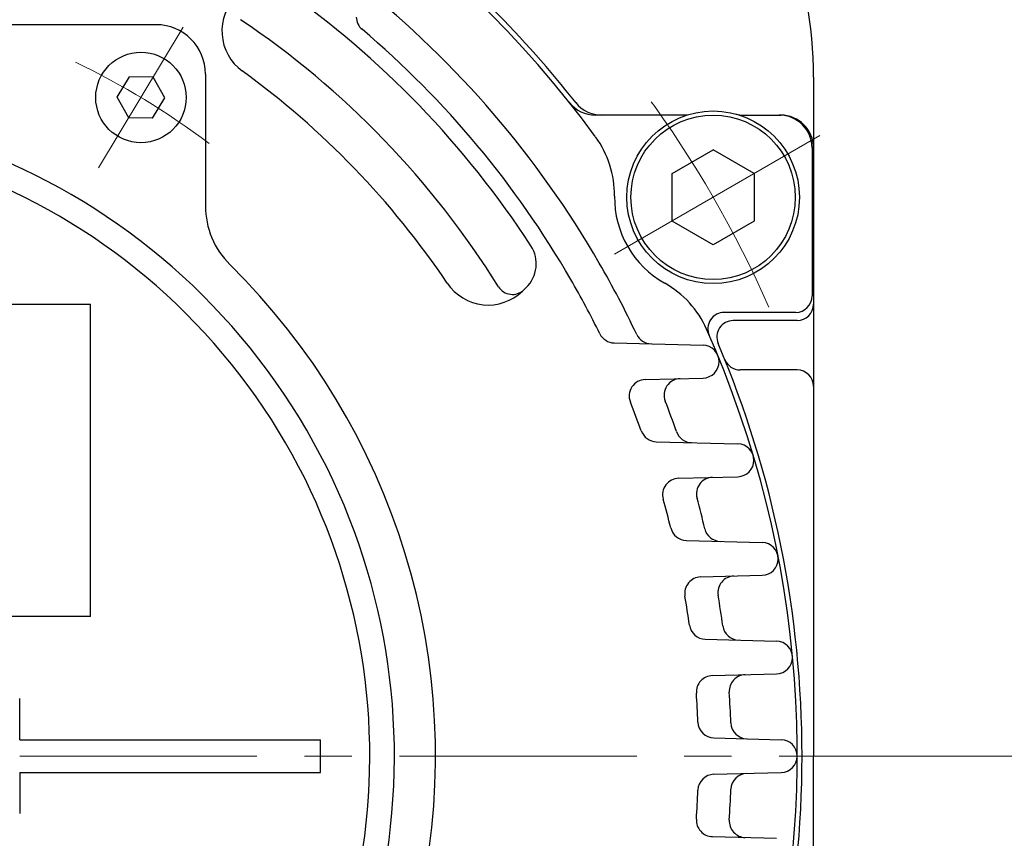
# Model space of a CAD drawing. Header units: millimetres. Extents: x 0 to 1076, y 0 to 742.
# Tile 65 of 127: x 167 to 227, y 482 to 532. Entities that reach past the tile are written whole.
import ezdxf

# ---------------------------------------------------------------- set-up
doc = ezdxf.new("R2010")
doc.units = ezdxf.units.MM
doc.header["$LTSCALE"] = 0.454724
doc.linetypes.add('CENTER', pattern=[50.8, 31.75, -6.35, 6.35, -6.35])
doc.layers.add('NoLayerName_001', color=7, linetype='Continuous')
doc.layers.add('NoLayerName_002', color=7, linetype='Continuous')
doc.styles.get("Standard").update_dxf_attribs({"font": 'txt', "bigfont": 'extfont2'})
doc.dimstyles.get("Standard").update_dxf_attribs({"dimtxt": 2.5, "dimasz": 2.5, "dimexe": 1, "dimexo": 1, "dimtad": 1, "dimdec": 3, "dimzin": 0, "dimdsep": 46, "dimtxsty": 'Standard', "dimcen": 2.5, "dimadec": 3, "dimazin": 0, "dimtfac": 0.75, "dimtdec": 3, "dimtmove": 0, "dimatfit": 3, "dimfxl": 1, "dimarcsym": 0})

# ---------------------------------------------------------------- blocks, each defined once
blk = doc.blocks.new('_OPEN30')
at = {"color": 0, "linetype": 'ByBlock', "lineweight": -2}
for p, q in [((-1, 0.267949), (0, 0)), ((0, 0), (-1, -0.267949)), ((0, 0), (-1, 0))]:
    blk.add_line(p, q, dxfattribs=at)
blk = doc.blocks.new('*D127')
at = {"layer": 'Defpoints', "color": 0}
for p in [(221.02, 487.5), (231.25, 487.5), (170.65, 428.55)]:
    blk.add_point(p, dxfattribs=at)
at = {"layer": 'NoLayerName_002', "color": 0, "linetype": 'Continuous', "lineweight": 13}
for p, q in [((223.52, 487.5), (233.75, 487.5)), ((231.25, 432.3), (231.25, 483.75)), ((173.15, 428.55), (233.75, 428.55))]:
    blk.add_line(p, q, dxfattribs=at)
at = {"layer": 'NoLayerName_002', "color": 0, "lineweight": 13, "xscale": 3.75, "yscale": 3.75, "zscale": 3.75}
for p, rotation in [((231.25, 487.5), 90), ((231.25, 428.55), 270)]:
    blk.add_blockref('_OPEN30', p, dxfattribs=dict(at, rotation=rotation))
at = {"layer": 'NoLayerName_002', "color": 0, "lineweight": 13, "insert": (223.566, 458.025), "char_height": 8.75, "attachment_point": 5, "rotation": 90}
blk.add_mtext('\\W0.8000;５９', dxfattribs=at)

msp = doc.modelspace()

# ---------------------------------------------------------------- linework, layer by layer
at = {"layer": 'NoLayerName_001', "color": 7, "linetype": 'Continuous', "lineweight": 25}
for p, q in [((174.999993, 531.999924), (164.431693, 531.999924)), ((177.999993, 528.999924), (177.999993, 520.966332)), ((172.634874, 527.597762), (173.378268, 528.834976)), ((174.821423, 528.809786), (173.378268, 528.834976)), ((175.521186, 527.547381), (174.821423, 528.809786)), ((215, 528.806), (215, 487.5)), ((173.334637, 526.335357), (172.634874, 527.597762)), ((174.777792, 526.310166), (175.521186, 527.547381)), ((174.777792, 526.310166), (173.334637, 526.335357)), ((207.288935, 526.5), (201.720402, 526.5)), ((210.490516, 526.5), (213, 526.5)), ((206.389726, 522.943379), (208.889726, 524.386754)), ((211.389726, 522.943379), (208.889726, 524.386754)), ((214.912725, 524.5), (214.912725, 515.5)), ((206.389726, 520.056627), (206.389726, 522.943379)), ((211.389726, 522.943379), (211.389726, 520.056627)), ((208.889726, 518.613252), (206.389726, 520.056627)), ((211.389726, 520.056627), (208.889726, 518.613252)), ((197.287054, 515.787533), (197.519252, 516.011764)), ((129, 514.999924), (171, 514.999924)), ((171, 495.999924), (171, 514.999924)), ((213.912725, 514.5), (209.573484, 514.5)), ((214, 514), (210.115223, 514)), ((202.866644, 512.641297), (208.27564, 512.499657)), ((214, 511), (210.529662, 511)), ((204.755366, 510.408161), (208.27564, 510.500343)), ((205.433799, 506.629702), (210.400012, 506.499657)), ((206.789269, 504.405792), (210.400012, 504.500343)), ((207.259267, 500.620466), (211.872761, 500.499657)), ((208.136813, 498.402513), (211.872761, 498.500343)), ((171, 495.999924), (129, 495.999924)), ((208.413413, 494.612948), (212.739812, 494.499657)), ((208.84487, 492.39835), (212.739812, 492.500343)), ((166.7, 488.5), (166.7, 491)), ((166.7, 488.5), (166.7, 490.999939)), ((166.7, 488.5), (185, 488.5)), ((185, 486.5), (185, 488.5)), ((208.93621, 488.606757), (213.026177, 488.499657)), ((215, 446.193), (215, 487.5)), ((166.7, 486.5), (166.7, 484)), ((166.7, 486.5), (185, 486.5)), ((166.7, 486.5), (166.7, 484)), ((208.93621, 486.393243), (213.026177, 486.500343)), ((208.84487, 482.60165), (212.739812, 482.499657))]:
    msp.add_line(p, q, dxfattribs=at)
at = {"layer": 'NoLayerName_001', "color": 4, "linetype": 'CENTER', "lineweight": 13}
for p, q in [((171.50284, 523.286735), (176.65322, 531.858408)), ((215.384916, 525.250003), (202.394535, 517.750003)), ((166.7, 487.5), (225, 487.5))]:
    msp.add_line(p, q, dxfattribs=at)
at = {"layer": 'NoLayerName_001', "color": 7, "linetype": 'Continuous', "lineweight": 25}
for centre, radius in [((174.07803, 527.572571), 2.75), ((208.889726, 521.500003), 5.25), ((208.889726, 521.500003), 5)]:
    msp.add_circle(centre, radius, dxfattribs=at)
for centre, radius, start, end in [((150, 487.5), 64, 36.08890023, 113.94544233), ((190, 528.806), 25, 0, 42.882), ((150, 487.5), 64.3, 38.16964453, 51.80052412), ((182.00457, 531.613008), 3, 134, 234.03861898), ((150, 487.5), 57, 32.99415755, 55.00584245), ((150, 487.5), 60, 30.00000322, 51.33919196), ((174.999993, 528.999924), 3, 0, 90), ((150, 487.5), 54, 31.93091748, 56.06908252), ((188.176581, 532.483871), 1, 181.5, 229.67964369), ((150, 487.5), 58, 30.00000333, 49.67964369), ((150, 487.5), 51.5, 33.96138102, 54.03861898), ((201.720402, 528.5), 2, 218.40470411, 270), ((202.102687, 528.5), 2, 218.19947588, 270), ((150, 487.499924), 39.5, 318.33013428, 270.72460755), ((210.777196, 528.5), 2, 254.9097231, 270), ((212.912725, 524.5), 2, 0, 90), ((213, 524.5), 2, 0, 90), ((150, 487.499924), 38, 319.68509083, 271.43254374), ((196.890499, 521.636214), 6, 359.34962354, 36.05456338), ((208.889726, 521.500003), 6, 179.34962354, 240.65038217), ((182.999993, 520.966332), 5, 180, 225.40205528), ((196.129936, 517.450443), 2, 314, 32.99415755), ((150, 487.499924), 42, 348.67520608, 45.40205528), ((150, 487.5), 60, 25.31372189, 30.00000317), ((150, 487.5), 58, 26.29973346, 30.00000317), ((195.203079, 517.945552), 3, 213.96138102, 314), ((196.677753, 516.589301), 1, 211.93091748, 314), ((203.008076, 511.040261), 6, 23.94544233, 60.65038217), ((213.912725, 515.5), 1, 270, 0), ((214, 515), 1, 270, 0), ((209.573484, 513.5), 1, 90, 203.57817848), ((210.115223, 513), 1, 90, 202.98594802), ((150, 487.5), 64, 306.05456338, 23.94544233), ((202.892821, 513.640954), 1, 206.29973346, 268.5), ((205.142791, 513.582037), 1, 205.31372189, 268.5), ((208.249464, 511.5), 1, 271.5, 88.5), ((150, 487.5), 64.3, 0, 22.98594802), ((210.529662, 512), 1, 202.03614451, 270), ((214, 510), 1, 0, 90), ((204.781543, 509.408504), 1, 91.5, 201.7977005), ((206.90847, 509.464199), 1, 91.5, 201.10442381), ((150, 487.5), 58, 19.94851327, 21.7977005), ((150, 487.5), 60, 19.2123199, 21.10442381), ((205.459976, 507.62936), 1, 199.94851327, 268.5), ((207.602644, 507.573252), 1, 199.2123199, 268.5), ((210.373835, 505.5), 1, 271.5, 88.5), ((206.815446, 503.406135), 1, 91.5, 195.64019838), ((208.87509, 503.460068), 1, 91.5, 195.16742384), ((150, 487.5), 58, 13.84665299, 15.64019838), ((150, 487.5), 60, 13.33172347, 15.16742384), ((207.285444, 501.620123), 1, 193.84665299, 268.5), ((209.356132, 501.5659), 1, 193.33172347, 268.5), ((211.846584, 499.5), 1, 271.5, 88.5), ((210.182086, 497.455728), 1, 91.5, 189.39318741), ((208.16299, 497.402856), 1, 91.5, 189.66254747), ((150, 487.5), 58, 7.90331107, 9.66254747), ((150, 487.5), 60, 7.5923458, 9.39318741), ((208.43959, 495.612605), 1, 187.90331107, 268.5), ((210.465225, 495.559562), 1, 187.5923458, 268.5), ((212.713635, 493.5), 1, 271.5, 88.5), ((210.871906, 491.451087), 1, 91.5, 183.71375745), ((208.871047, 491.398693), 1, 91.5, 183.78883936), ((150, 487.5), 58, 2.04600505, 3.78883936), ((150, 487.5), 60, 1.92960117, 3.71375745), ((208.962386, 489.606414), 1, 182.04600505, 268.5), ((210.96541, 489.553963), 1, 181.92960117, 268.5), ((213, 487.5), 1, 271.5, 88.5), ((150, 487.5), 64.3, 337.01405198, 0), ((210.96541, 485.446037), 1, 91.5, 178.07039883), ((208.962386, 485.393586), 1, 91.5, 177.95399495), ((150, 487.5), 58, 356.21116064, 357.95399495), ((150, 487.5), 60, 356.28624255, 358.07039883), ((208.871047, 483.601307), 1, 176.21116064, 268.5), ((210.871906, 483.548913), 1, 176.28624255, 268.5)]:
    msp.add_arc(centre, radius, start, end, dxfattribs=at)
at = {"layer": 'NoLayerName_001', "color": 4, "linetype": 'CENTER', "lineweight": 13}
for radius, start, end in [(46.75, 52.86918475, 64.54148829), (68, 23.67740793, 36.32259778)]:
    msp.add_arc((150, 487.5), radius, start, end, dxfattribs=at)

# ---------------------------------------------------------------- dimensions: what is measured, and where the dimension line sits
at = {"layer": 'NoLayerName_002', "color": 3, "linetype": 'Continuous', "lineweight": 13}
dim = msp.add_linear_dim(base=(231.25, 487.5), p1=(170.649999, 428.55), p2=(221.019626, 487.5), angle=90, text='\\W0.8000;５９', dimstyle='Standard', override={"dimtxt": 8.75, "dimasz": 3.75, "dimexe": 2.5, "dimexo": 2.5, "dimgap": 2.5, "dimzin": 8, "dimblk": 'OPEN30', "dimclrd": 0, "dimclre": 0, "dimclrt": 0, "dimtp": 0, "dimtm": 0, "dimlwd": 13, "dimlwe": 13}, dxfattribs=at)
dim.commit()
dim.dimension.update_dxf_attribs({"geometry": '*D127', "text_midpoint": (231.25, 458.025), "dimtype": 160})

doc.saveas('drawing.dxf')
